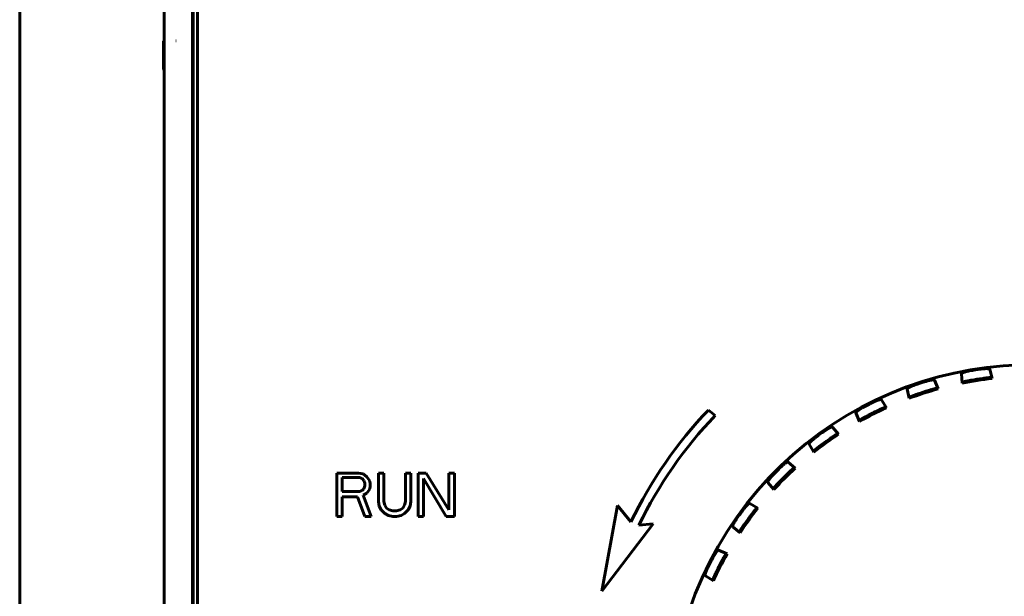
# Model space of a CAD drawing. Header units: millimetres. Extents: x 0 to 594, y 0 to 420.
# Tile 7 of 24: x 175 to 192, y 265 to 275. Entities that reach past the tile are written whole.
import ezdxf

# ---------------------------------------------------------------- set-up
doc = ezdxf.new("R2010")
doc.units = ezdxf.units.MM
doc.linetypes.add('K5LT_BASIC', pattern=[0])
doc.layers.add('Системный слой', color=7, linetype='Continuous')

msp = doc.modelspace()

# ---------------------------------------------------------------- linework, layer by layer
at = {"layer": 'Системный слой', "color": 150, "linetype": 'K5LT_BASIC', "lineweight": 60, "true_color": 0x0080ff}
for p, q in [((175.2313, 235.0248), (175.2313, 292.5248)), ((177.7313, 282.1749), (177.7313, 237.8248)), ((178.2204, 281.6858), (178.2204, 260.4639)), ((178.2313, 281.6749), (178.2313, 260.4748)), ((178.3063, 281.5998), (178.3063, 260.5498)), ((177.7313, 274.93), (177.7162, 274.9225)), ((177.7162, 274.9225), (177.7162, 274.4272)), ((177.9343, 274.9277), (177.9308, 274.9276)), ((177.7162, 274.4272), (177.7232, 274.4271)), ((177.7313, 274.4197), (177.7162, 274.4272)), ((192.0457, 269.0859), (192.0067, 269.2438)), ((191.1138, 268.9046), (191.0506, 269.0545)), ((191.5141, 269.1658), (191.5259, 269.0036)), ((191.5259, 269.0036), (191.54, 269.0248)), ((192.0257, 269.1017), (192.0457, 269.0859)), ((190.6133, 268.742), (190.5763, 268.9004)), ((191.0916, 268.9171), (191.1138, 268.9046)), ((190.1359, 268.718), (190.2217, 268.5798)), ((190.6239, 268.7652), (190.6133, 268.742)), ((187.2563, 268.4426), (187.1412, 268.5392)), ((190.2217, 268.5798), (190.1978, 268.5887)), ((189.7528, 268.3409), (189.6915, 268.4916)), ((189.7597, 268.3654), (189.7528, 268.3409)), ((189.285, 268.2425), (189.3914, 268.1195)), ((189.3914, 268.1195), (189.3665, 268.1245)), ((188.9657, 267.8101), (188.8816, 267.9494)), ((188.9686, 267.8354), (188.9657, 267.8101)), ((188.5191, 267.6398), (188.6434, 267.5349)), ((188.6434, 267.5349), (188.618, 267.5359)), ((180.7157, 267.4498), (180.7157, 266.6998)), ((181.0907, 267.4498), (180.7157, 267.4498)), ((180.8095, 267.3701), (181.1063, 267.3701)), ((180.8095, 267.1307), (180.8095, 267.3701)), ((181.1688, 267.4339), (181.0907, 267.4498)), ((181.1063, 267.3701), (181.1532, 267.3541)), ((181.1532, 267.3541), (181.1845, 267.3222)), ((181.2313, 267.386), (181.1688, 267.4339)), ((181.1845, 267.3222), (181.2001, 267.2743)), ((181.2782, 267.3222), (181.2313, 267.386)), ((181.2938, 267.2743), (181.2782, 267.3222)), ((181.5282, 267.4498), (181.4345, 267.4498)), ((181.4345, 267.4498), (181.4345, 266.9552)), ((181.5282, 266.9552), (181.5282, 267.4498)), ((181.9032, 267.4498), (181.9032, 266.9552)), ((181.997, 267.4498), (181.9032, 267.4498)), ((181.997, 266.9552), (181.997, 267.4498)), ((182.122, 267.4498), (182.122, 266.6998)), ((182.2626, 267.4498), (182.122, 267.4498)), ((182.2157, 266.6998), (182.2157, 267.3541)), ((182.2157, 267.3541), (182.6063, 266.6998)), ((182.6532, 266.8115), (182.2626, 267.4498)), ((182.6532, 267.4498), (182.6532, 266.8115)), ((182.747, 267.4498), (182.6532, 267.4498)), ((182.747, 266.6998), (182.747, 267.4498)), ((181.1532, 267.1467), (181.1063, 267.1307)), ((181.1845, 267.1786), (181.1532, 267.1467)), ((181.2001, 267.2264), (181.1845, 267.1786)), ((181.2001, 267.2743), (181.2001, 267.2264)), ((181.2313, 267.0988), (181.2782, 267.1626)), ((181.2782, 267.1626), (181.2938, 267.2105)), ((181.2938, 267.2105), (181.2938, 267.2743)), ((188.2713, 267.1628), (188.1664, 267.2871)), ((188.2703, 267.1882), (188.2713, 267.1628)), ((181.1063, 267.1307), (180.8095, 267.1307)), ((180.8095, 266.6998), (180.8095, 267.035)), ((180.8095, 267.035), (181.0751, 267.035)), ((181.0751, 267.035), (181.2001, 266.6998)), ((181.1688, 267.0669), (181.2313, 267.0988)), ((181.3095, 266.6998), (181.1688, 267.0669)), ((181.4345, 266.9552), (181.4501, 266.8754)), ((181.4501, 266.8754), (181.4813, 266.8115)), ((181.4813, 266.8115), (181.5438, 266.7477)), ((181.5438, 266.8913), (181.5282, 266.9552)), ((181.5751, 266.8435), (181.5438, 266.8913)), ((181.622, 266.8115), (181.5751, 266.8435)), ((181.6845, 266.7956), (181.622, 266.8115)), ((181.747, 266.7956), (181.6845, 266.7956)), ((181.8095, 266.8115), (181.747, 266.7956)), ((181.8563, 266.8435), (181.8095, 266.8115)), ((181.8876, 266.8913), (181.8563, 266.8435)), ((181.9032, 266.9552), (181.8876, 266.8913)), ((181.8876, 266.7477), (181.9501, 266.8115)), ((181.9501, 266.8115), (181.9813, 266.8754)), ((181.9813, 266.8754), (181.997, 266.9552)), ((185.5663, 266.8864), (185.2963, 265.4036)), ((185.8013, 266.6064), (185.5663, 266.8864)), ((187.8568, 266.9246), (187.996, 266.8405)), ((187.996, 266.8405), (187.9708, 266.8375)), ((180.7157, 266.6998), (180.8095, 266.6998)), ((181.2001, 266.6998), (181.3095, 266.6998)), ((181.5438, 266.7477), (181.6063, 266.7158)), ((181.6063, 266.7158), (181.6845, 266.6998)), ((181.6845, 266.6998), (181.747, 266.6998)), ((181.747, 266.6998), (181.8251, 266.7158)), ((181.8251, 266.7158), (181.8876, 266.7477)), ((182.122, 266.6998), (182.2157, 266.6998)), ((182.6063, 266.6998), (182.747, 266.6998)), ((185.2963, 265.4036), (186.1871, 266.5679)), ((186.1871, 266.5679), (185.9395, 266.5476)), ((187.5637, 266.5211), (187.6867, 266.4147)), ((187.6867, 266.4147), (187.6817, 266.4397)), ((187.4653, 266.0534), (187.3146, 266.1147)), ((187.4408, 266.0465), (187.4653, 266.0534)), ((187.0882, 265.6703), (187.2263, 265.5845)), ((187.2263, 265.5845), (187.2175, 265.6083))]:
    msp.add_line(p, q, dxfattribs=at)
for centre, radius, start, end in [((192.7313, 263.0748), 6.25, 342, 324), ((192.7313, 263.0748), 6.2349, 98.07132, 99.92868), ((192.7313, 263.0748), 6.2349, 107.07132, 108.92868), ((192.7313, 263.0748), 6.05, 96.50735, 101.49265), ((192.7313, 263.0748), 6.0706, 98.08355, 99.91645), ((192.7313, 263.0748), 6.05, 105.50735, 110.49265), ((192.7313, 263.0748), 6.0706, 107.08355, 108.91645), ((192.7313, 263.0748), 6.2349, 116.07132, 117.92868), ((192.6213, 263.3097), 7.575, 136.3402, 154.20148), ((192.7313, 263.0748), 6.05, 114.50735, 119.49265), ((192.7313, 263.0748), 6.0706, 116.08355, 117.91645), ((192.6213, 263.3097), 7.425, 136.26616, 154.14535), ((192.7313, 263.0748), 6.2349, 125.07132, 126.92868), ((192.7313, 263.0748), 6.05, 123.50735, 128.49265), ((192.7313, 263.0748), 6.0706, 125.08355, 126.91645), ((192.7313, 263.0748), 6.2349, 134.07132, 135.92868), ((192.7313, 263.0748), 6.05, 132.50735, 137.49265), ((192.7313, 263.0748), 6.0706, 134.08355, 135.91645), ((192.7313, 263.0748), 6.2349, 143.07132, 144.92868), ((192.7313, 263.0748), 6.05, 141.50735, 146.49265), ((192.7313, 263.0748), 6.0706, 143.08355, 144.91645), ((192.7313, 263.0748), 6.2349, 152.07132, 153.92868), ((192.7313, 263.0748), 6.05, 150.50735, 155.49265), ((192.7313, 263.0748), 6.0706, 152.08355, 153.91645)]:
    msp.add_arc(centre, radius, start, end, dxfattribs=at)
for points, knots in [([(191.5141, 269.1658), (191.5145, 269.1677), (191.5158, 269.1711), (191.523, 269.1764), (191.5316, 269.1812), (191.541, 269.1854), (191.5506, 269.1893), (191.5603, 269.1927), (191.5713, 269.1963), (191.5843, 269.2002), (191.5988, 269.2041), (191.6126, 269.2075), (191.6255, 269.2104), (191.637, 269.2128), (191.6472, 269.2148), (191.6535, 269.2159), (191.6563, 269.2164)], [0, 0, 0, 0, 0.1236863, 0.23044, 0.3213992, 0.4074595, 0.4820879, 0.5441462, 0.6055046, 0.6811432, 0.7546573, 0.820214, 0.8714458, 0.9218503, 0.9653949, 1, 1, 1, 1]), ([(191.8559, 269.248), (191.8612, 269.2487), (191.8712, 269.2501), (191.8853, 269.2517), (191.8984, 269.2529), (191.9108, 269.2539), (191.9248, 269.2547), (191.94, 269.2552), (191.955, 269.2552), (191.9678, 269.2547), (191.9789, 269.2538), (191.9887, 269.2525), (191.9974, 269.2505), (192.0042, 269.2477), (192.0062, 269.2452), (192.0067, 269.2438)], [0, 0, 0, 0, 0.0660644, 0.1248051, 0.1747243, 0.2285775, 0.2900234, 0.3724946, 0.4587239, 0.545053, 0.6229872, 0.7095792, 0.800714, 0.89926, 1, 1, 1, 1]), ([(190.901, 269.0351), (190.9061, 269.0366), (190.9158, 269.0395), (190.9295, 269.0433), (190.9421, 269.0465), (190.9543, 269.0494), (190.968, 269.0524), (190.9829, 269.0553), (190.9978, 269.0577), (191.0104, 269.0592), (191.0216, 269.0601), (191.0315, 269.0603), (191.0404, 269.0597), (191.0475, 269.058), (191.0498, 269.0558), (191.0506, 269.0545)], [0, 0, 0, 0, 0.0660644, 0.1248051, 0.1747243, 0.2285775, 0.2900234, 0.3724945, 0.4587239, 0.545053, 0.6229872, 0.7095792, 0.8007139, 0.89926, 1, 1, 1, 1]), ([(191.6859, 269.0548), (191.6797, 269.0537), (191.6679, 269.0516), (191.6514, 269.0486), (191.6361, 269.0457), (191.6209, 269.0428), (191.605, 269.0396), (191.5892, 269.0364), (191.5753, 269.0335), (191.5633, 269.0308), (191.5529, 269.0284), (191.5452, 269.0265), (191.541, 269.0253), (191.5403, 269.0249), (191.54, 269.0248)], [0, 0, 0, 0, 0.0816917, 0.1543293, 0.2179129, 0.2864552, 0.3696519, 0.4591324, 0.5550502, 0.6451912, 0.7414154, 0.8501353, 0.9374933, 1, 1, 1, 1]), ([(192.0257, 269.1017), (192.0249, 269.1018), (192.0228, 269.1019), (192.0133, 269.1013), (192.0021, 269.1003), (191.9903, 269.0992), (191.9787, 269.0979), (191.9671, 269.0966), (191.9549, 269.0952), (191.9417, 269.0936), (191.9273, 269.0918), (191.9126, 269.09), (191.8992, 269.0882), (191.8878, 269.0866), (191.8808, 269.0856), (191.8777, 269.0852)], [0, 0, 0, 0, 0.1295374, 0.2486709, 0.3549786, 0.4436459, 0.5201324, 0.58686, 0.6482893, 0.7164504, 0.7839758, 0.8502786, 0.9096245, 0.959218, 1, 1, 1, 1]), ([(190.7088, 268.9726), (190.7022, 268.9703), (190.6898, 268.966), (190.6734, 268.9596), (190.6597, 268.954), (190.6468, 268.9484), (190.6336, 268.9423), (190.6211, 268.936), (190.6105, 268.9303), (190.6009, 268.9247), (190.5922, 268.919), (190.5842, 268.913), (190.5787, 268.9076), (190.5763, 268.9033), (190.5761, 268.9013), (190.5763, 268.9004)], [0, 0, 0, 0, 0.0880093, 0.1593919, 0.2170166, 0.2794234, 0.3564404, 0.4332338, 0.5088578, 0.5804365, 0.6679088, 0.7589639, 0.8641494, 0.9421807, 1, 1, 1, 1]), ([(191.0916, 268.9171), (191.0908, 268.9171), (191.0887, 268.9169), (191.0794, 268.9148), (191.0685, 268.9121), (191.0571, 268.9091), (191.0457, 268.906), (191.0345, 268.903), (191.0226, 268.8996), (191.0099, 268.896), (190.9959, 268.892), (190.9817, 268.8878), (190.9688, 268.884), (190.9577, 268.8806), (190.951, 268.8786), (190.948, 268.8776)], [0, 0, 0, 0, 0.1295374, 0.2486709, 0.3549786, 0.4436459, 0.5201324, 0.58686, 0.6482893, 0.7164504, 0.7839758, 0.8502786, 0.9096245, 0.959218, 1, 1, 1, 1]), ([(190.1359, 268.718), (190.1349, 268.7197), (190.1313, 268.7211), (190.1226, 268.7214), (190.1131, 268.7202), (190.1037, 268.7183), (190.0945, 268.716), (190.0853, 268.7135), (190.0756, 268.7103), (190.0649, 268.7067), (190.0534, 268.7025), (190.0413, 268.6978), (190.0291, 268.6928), (190.0169, 268.6874), (190.0062, 268.6826), (189.9977, 268.6785), (189.993, 268.6763), (189.9911, 268.6754)], [0, 0, 0, 0, 0.1206852, 0.2301424, 0.31979, 0.3994137, 0.465696, 0.5272186, 0.5873205, 0.6474643, 0.708585, 0.7698136, 0.8298997, 0.8829896, 0.9369051, 0.974269, 1, 1, 1, 1]), ([(190.6239, 268.7652), (190.6239, 268.7655), (190.6257, 268.7662), (190.6316, 268.7689), (190.64, 268.7724), (190.6504, 268.7765), (190.662, 268.781), (190.674, 268.7856), (190.6868, 268.7904), (190.7007, 268.7955), (190.7155, 268.8008), (190.7301, 268.8061), (190.7431, 268.8106), (190.754, 268.8144), (190.7604, 268.8166), (190.7633, 268.8176)], [0, 0, 0, 0, 0.1022127, 0.199476, 0.2942507, 0.3944287, 0.4835966, 0.5608079, 0.6308708, 0.7082726, 0.7830366, 0.8505503, 0.9121843, 0.9608618, 1, 1, 1, 1]), ([(189.8111, 268.5836), (189.8049, 268.5803), (189.7934, 268.5741), (189.7781, 268.5652), (189.7655, 268.5575), (189.7536, 268.5499), (189.7416, 268.5419), (189.7302, 268.5338), (189.7207, 268.5265), (189.712, 268.5194), (189.7043, 268.5125), (189.6973, 268.5052), (189.6928, 268.499), (189.6911, 268.4944), (189.6912, 268.4924), (189.6915, 268.4916)], [0, 0, 0, 0, 0.0880093, 0.1593919, 0.2170167, 0.2794235, 0.3564409, 0.4332349, 0.5088595, 0.5804381, 0.6679104, 0.7589653, 0.8641506, 0.9421814, 1, 1, 1, 1]), ([(190.0622, 268.5272), (190.0703, 268.531), (190.0854, 268.5386), (190.1056, 268.5481), (190.1215, 268.5556), (190.1345, 268.5615), (190.1463, 268.567), (190.1576, 268.572), (190.1684, 268.5768), (190.1782, 268.5811), (190.186, 268.5844), (190.1919, 268.5868), (190.1955, 268.588), (190.1973, 268.5887), (190.1977, 268.5888), (190.1978, 268.5887)], [0, 0, 0, 0, 0.1172799, 0.2160146, 0.2916921, 0.3609783, 0.4285703, 0.5022612, 0.5859813, 0.673969, 0.7605432, 0.8349002, 0.9065657, 0.9592044, 1, 1, 1, 1]), ([(189.7597, 268.3654), (189.7597, 268.3658), (189.7613, 268.3668), (189.7667, 268.3704), (189.7745, 268.3751), (189.7841, 268.3808), (189.7948, 268.3871), (189.8059, 268.3934), (189.8178, 268.4002), (189.8308, 268.4074), (189.8446, 268.415), (189.8582, 268.4224), (189.8703, 268.429), (189.8805, 268.4344), (189.8865, 268.4376), (189.8892, 268.439)], [0, 0, 0, 0, 0.1022569, 0.1995368, 0.2942999, 0.3944779, 0.4836589, 0.5608866, 0.6309326, 0.7083509, 0.7831158, 0.8506427, 0.9122803, 0.9609358, 1, 1, 1, 1]), ([(189.285, 268.2425), (189.2838, 268.244), (189.2801, 268.2448), (189.2714, 268.2438), (189.2619, 268.241), (189.2525, 268.2375), (189.2432, 268.2335), (189.2339, 268.2292), (189.224, 268.2242), (189.2131, 268.2183), (189.2018, 268.2119), (189.1904, 268.2051), (189.1796, 268.1984), (189.169, 268.1915), (189.1589, 268.1848), (189.1522, 268.1801), (189.1488, 268.1777)], [0, 0, 0, 0, 0.120585, 0.2289914, 0.3215943, 0.4054623, 0.4766387, 0.5387482, 0.6033527, 0.6687219, 0.7348557, 0.7939255, 0.8500366, 0.8985054, 0.9490113, 1, 1, 1, 1]), ([(188.9853, 268.059), (188.9797, 268.0547), (188.9693, 268.0468), (188.9556, 268.0356), (188.9444, 268.0261), (188.9338, 268.0167), (188.9232, 268.0069), (188.9132, 267.9971), (188.9049, 267.9884), (188.8975, 267.9801), (188.8909, 267.972), (188.8852, 267.9637), (188.8816, 267.9569), (188.8807, 267.9521), (188.8811, 267.9501), (188.8816, 267.9494)], [0, 0, 0, 0, 0.0880093, 0.1593919, 0.2170167, 0.2794235, 0.3564409, 0.4332349, 0.5088595, 0.5804381, 0.6679104, 0.7589653, 0.8641506, 0.9421814, 1, 1, 1, 1]), ([(189.2421, 268.0425), (189.2495, 268.0476), (189.2633, 268.0574), (189.2817, 268.07), (189.2962, 268.0798), (189.3081, 268.0877), (189.319, 268.095), (189.3294, 268.1017), (189.3393, 268.1082), (189.3482, 268.1139), (189.3555, 268.1184), (189.3609, 268.1216), (189.3642, 268.1234), (189.3659, 268.1244), (189.3664, 268.1245), (189.3665, 268.1245)], [0, 0, 0, 0, 0.1172799, 0.2160146, 0.2916921, 0.3609782, 0.4285703, 0.5022612, 0.5859812, 0.6739687, 0.7605428, 0.8348994, 0.9065645, 0.9592035, 1, 1, 1, 1]), ([(188.9686, 267.8354), (188.9686, 267.8358), (188.9701, 267.837), (188.9748, 267.8414), (188.9817, 267.8473), (188.9903, 267.8544), (189, 267.8623), (189.0099, 267.8703), (189.0207, 267.8788), (189.0323, 267.888), (189.0447, 267.8977), (189.057, 267.9072), (189.068, 267.9155), (189.0771, 267.9225), (189.0826, 267.9266), (189.085, 267.9284)], [0, 0, 0, 0, 0.1022569, 0.1995368, 0.2942999, 0.3944779, 0.4836589, 0.5608866, 0.6309326, 0.7083509, 0.7831158, 0.8506427, 0.9122803, 0.9609358, 1, 1, 1, 1]), ([(188.5191, 267.6398), (188.5176, 267.641), (188.5138, 267.6413), (188.5054, 267.6389), (188.4967, 267.6348), (188.4884, 267.6301), (188.4804, 267.6251), (188.4724, 267.6198), (188.4641, 267.6138), (188.4551, 267.6071), (188.4454, 267.5996), (188.4354, 267.5914), (188.4254, 267.5828), (188.4153, 267.5739), (188.4067, 267.566), (188.3998, 267.5595), (188.3961, 267.5559), (188.3946, 267.5545)], [0, 0, 0, 0, 0.1206852, 0.2301423, 0.3197904, 0.3994148, 0.4656979, 0.5272205, 0.5873228, 0.6474676, 0.7085893, 0.7698182, 0.8299042, 0.8829939, 0.9369095, 0.974272, 1, 1, 1, 1]), ([(188.5079, 267.4355), (188.5145, 267.4417), (188.5265, 267.4535), (188.5428, 267.4688), (188.5556, 267.4808), (188.5661, 267.4905), (188.5757, 267.4993), (188.5849, 267.5077), (188.5936, 267.5155), (188.6016, 267.5226), (188.6081, 267.5282), (188.6129, 267.5323), (188.6159, 267.5346), (188.6174, 267.5358), (188.6178, 267.536), (188.618, 267.5359)], [0, 0, 0, 0, 0.1172801, 0.2160147, 0.2916919, 0.360978, 0.4285701, 0.5022609, 0.5859808, 0.673968, 0.7605414, 0.834897, 0.9065608, 0.9592007, 1, 1, 1, 1]), ([(188.2517, 267.4116), (188.2469, 267.4065), (188.2378, 267.3971), (188.2261, 267.3839), (188.2164, 267.3727), (188.2075, 267.3618), (188.1985, 267.3504), (188.1902, 267.3392), (188.1834, 267.3293), (188.1773, 267.3199), (188.1721, 267.3109), (188.1678, 267.3019), (188.1653, 267.2946), (188.1651, 267.2896), (188.1658, 267.2878), (188.1664, 267.2871)], [0, 0, 0, 0, 0.0880093, 0.1593919, 0.2170167, 0.2794235, 0.3564409, 0.4332349, 0.5088595, 0.5804381, 0.6679104, 0.7589653, 0.8641506, 0.9421814, 1, 1, 1, 1]), ([(188.2703, 267.1882), (188.2701, 267.1885), (188.2714, 267.19), (188.2754, 267.1951), (188.2813, 267.202), (188.2887, 267.2104), (188.297, 267.2196), (188.3056, 267.2291), (188.3148, 267.2392), (188.3249, 267.2501), (188.3356, 267.2616), (188.3463, 267.2729), (188.3558, 267.2829), (188.3638, 267.2912), (188.3685, 267.296), (188.3706, 267.2982)], [0, 0, 0, 0, 0.1022569, 0.1995368, 0.2942999, 0.3944779, 0.4836589, 0.5608866, 0.6309326, 0.7083509, 0.7831158, 0.8506427, 0.9122803, 0.9609358, 1, 1, 1, 1]), ([(187.8568, 266.9246), (187.8552, 266.9256), (187.8513, 266.9253), (187.8435, 266.9216), (187.8355, 266.9162), (187.828, 266.9103), (187.8209, 266.9041), (187.8138, 266.8976), (187.8066, 266.8904), (187.7987, 266.8824), (187.7904, 266.8734), (187.7817, 266.8637), (187.7732, 266.8537), (187.7647, 266.8433), (187.7574, 266.8342), (187.7516, 266.8267), (187.7485, 266.8226), (187.7472, 266.8209)], [0, 0, 0, 0, 0.1206852, 0.2301423, 0.3197901, 0.3994141, 0.4656967, 0.5272192, 0.5873213, 0.6474654, 0.7085865, 0.7698152, 0.8299013, 0.8829911, 0.9369066, 0.97427, 1, 1, 1, 1]), ([(187.8778, 266.7212), (187.8833, 266.7283), (187.8933, 266.7418), (187.907, 266.7595), (187.9178, 266.7734), (187.9266, 266.7846), (187.9347, 266.7948), (187.9425, 266.8044), (187.9499, 266.8136), (187.9567, 266.8218), (187.9622, 266.8283), (187.9663, 266.8331), (187.9689, 266.8359), (187.9702, 266.8373), (187.9706, 266.8376), (187.9708, 266.8375)], [0, 0, 0, 0, 0.11728, 0.2160146, 0.2916921, 0.3609782, 0.4285702, 0.5022611, 0.5859811, 0.6739686, 0.7605426, 0.8348991, 0.906564, 0.9592031, 1, 1, 1, 1]), ([(187.5637, 266.5211), (187.5626, 266.5227), (187.5611, 266.5261), (187.5625, 266.5349), (187.5652, 266.5443), (187.5688, 266.554), (187.5729, 266.5635), (187.5773, 266.5728), (187.5825, 266.5832), (187.589, 266.5951), (187.5964, 266.6081), (187.6038, 266.6202), (187.6109, 266.6314), (187.6173, 266.6413), (187.6232, 266.6499), (187.6268, 266.6551), (187.6284, 266.6574)], [0, 0, 0, 0, 0.1236863, 0.23044, 0.3213992, 0.4074595, 0.4820879, 0.5441462, 0.6055046, 0.6811432, 0.7546573, 0.820214, 0.8714458, 0.9218503, 0.9653949, 1, 1, 1, 1]), ([(187.7636, 266.5641), (187.76, 266.5589), (187.7531, 266.5491), (187.7436, 266.5353), (187.7348, 266.5224), (187.7261, 266.5096), (187.7171, 266.4962), (187.7082, 266.4827), (187.7005, 266.4708), (187.6939, 266.4605), (187.6882, 266.4514), (187.6841, 266.4446), (187.682, 266.4408), (187.6818, 266.44), (187.6817, 266.4397)], [0, 0, 0, 0, 0.0816917, 0.1543293, 0.2179129, 0.2864552, 0.3696519, 0.4591324, 0.5550502, 0.6451912, 0.7414154, 0.8501353, 0.9374933, 1, 1, 1, 1]), ([(187.2226, 265.9951), (187.2251, 265.9998), (187.2299, 266.0087), (187.2369, 266.0211), (187.2436, 266.0323), (187.2501, 266.043), (187.2577, 266.0548), (187.2662, 266.0674), (187.275, 266.0795), (187.2829, 266.0896), (187.2902, 266.0981), (187.297, 266.1052), (187.3037, 266.1111), (187.31, 266.1149), (187.3131, 266.115), (187.3146, 266.1147)], [0, 0, 0, 0, 0.0660644, 0.1248051, 0.1747243, 0.2285775, 0.2900234, 0.3724945, 0.4587239, 0.5450529, 0.6229872, 0.7095792, 0.8007139, 0.8992599, 1, 1, 1, 1]), ([(187.4408, 266.0465), (187.4402, 266.0459), (187.4388, 266.0443), (187.4338, 266.0362), (187.428, 266.0266), (187.422, 266.0164), (187.4162, 266.0062), (187.4104, 265.9961), (187.4043, 265.9854), (187.3979, 265.9738), (187.3908, 265.961), (187.3838, 265.9481), (187.3773, 265.9362), (187.3719, 265.926), (187.3686, 265.9198), (187.3671, 265.917)], [0, 0, 0, 0, 0.1295374, 0.2486709, 0.3549786, 0.4436459, 0.5201324, 0.58686, 0.6482893, 0.7164504, 0.7839758, 0.8502786, 0.9096245, 0.959218, 1, 1, 1, 1]), ([(187.0882, 265.6703), (187.0869, 265.6717), (187.0849, 265.6748), (187.0848, 265.6837), (187.086, 265.6935), (187.0881, 265.7035), (187.0907, 265.7136), (187.0936, 265.7235), (187.0971, 265.7345), (187.1016, 265.7473), (187.1069, 265.7613), (187.1123, 265.7744), (187.1176, 265.7866), (187.1224, 265.7974), (187.1268, 265.8068), (187.1296, 265.8125), (187.1308, 265.815)], [0, 0, 0, 0, 0.1236863, 0.23044, 0.3213992, 0.4074595, 0.4820879, 0.5441462, 0.6055046, 0.6811432, 0.7546573, 0.820214, 0.8714458, 0.9218503, 0.9653949, 1, 1, 1, 1]), ([(187.279, 265.744), (187.2762, 265.7383), (187.2709, 265.7275), (187.2637, 265.7124), (187.257, 265.6984), (187.2505, 265.6843), (187.2437, 265.6696), (187.237, 265.6549), (187.2312, 265.642), (187.2263, 265.6308), (187.2221, 265.6209), (187.2191, 265.6135), (187.2176, 265.6094), (187.2176, 265.6087), (187.2175, 265.6083)], [0, 0, 0, 0, 0.0816917, 0.1543293, 0.2179129, 0.2864552, 0.3696519, 0.4591324, 0.5550502, 0.6451912, 0.7414154, 0.8501353, 0.9374933, 1, 1, 1, 1])]:
    msp.add_open_spline(points, degree=3, knots=knots, dxfattribs=at)

doc.saveas('drawing.dxf')
